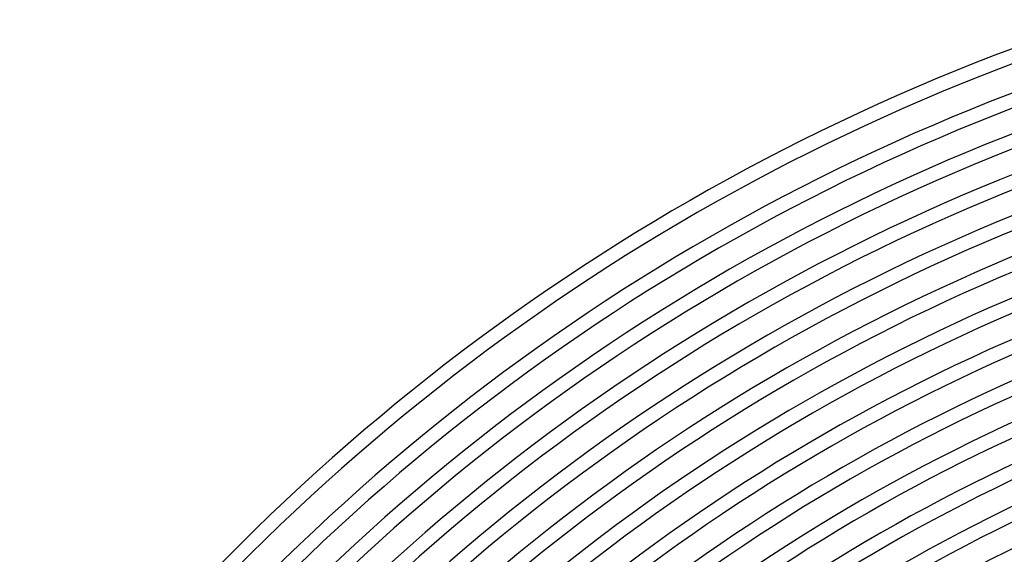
# Model space of a CAD drawing. Header units: millimetres. Extents: x -660 to 660, y -630 to 630.
# Tile 34 of 125: x -496 to -218, y 433 to 584. Entities that reach past the tile are written whole.
import ezdxf

# ---------------------------------------------------------------- set-up
doc = ezdxf.new("R2010")
doc.units = ezdxf.units.MM
doc.layers.add('THICK', color=7, linetype='Continuous')

msp = doc.modelspace()

# ---------------------------------------------------------------- linework, layer by layer
at = {"layer": 'THICK'}
for radius, start, end in [(615, 108.18606, 143.8139), (611, 108.17403, 143.82599), (603.25, 108.18996, 143.81006), (599.25, 108.12499, 143.87497), (592.5, 108.1934, 143.80662), (588.5, 108.13765, 143.86231), (581.75, 108.19701, 143.80301), (577.75, 108.14939, 143.85062), (571, 108.2007, 143.7993), (567, 108.1605, 143.8396), (560.25, 108.2045, 143.7954), (556.25, 108.1709, 143.8291), (549.5, 108.2085, 143.7914), (545.5, 108.1808, 143.8192), (538.75, 108.2127, 143.7873), (534.75, 108.1903, 143.8097), (528, 108.217, 143.783), (524, 108.1995, 143.8005), (517.25, 108.2215, 143.7785), (513.25, 108.2082, 143.7917), (506.5, 108.2262, 143.7737), (502.5, 108.2167, 143.7832), (495.75, 108.2312, 143.7689), (491.75, 108.2249, 143.775), (485, 108.2363, 143.7637), (481, 108.2328, 143.7671), (474.25, 108.2416, 143.7584), (470.25, 108.2404, 143.7595), (463.5, 108.2473, 143.7528), (459.5, 108.2478, 143.7522)]:
    msp.add_arc((0, 0), radius, start, end, dxfattribs=at)

doc.saveas('drawing.dxf')
